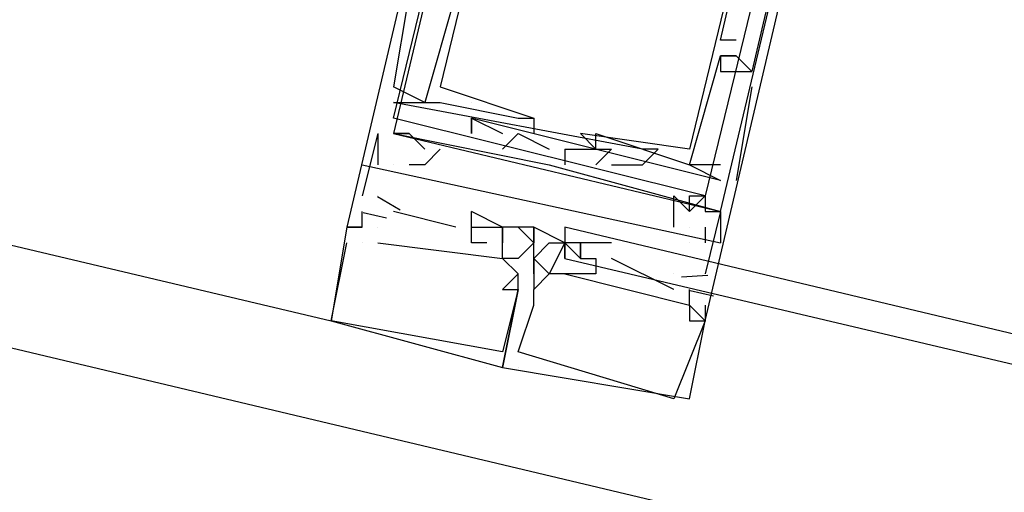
# Model space of a CAD drawing. Header units: feet. Extents: x -79 to 198, y -22 to 181.
# Tile 68 of 92: x 116.4 to 117.243, y 92.964 to 93.369. Entities that reach past the tile are written whole.
import ezdxf

# ---------------------------------------------------------------- set-up
doc = ezdxf.new("R2010")
doc.units = ezdxf.units.FT
doc.layers.add('A-LINEA', color=7, linetype='CONTINUOUS')

msp = doc.modelspace()

# ---------------------------------------------------------------- linework, layer by layer
at = {"layer": 'A-LINEA'}
for p, q in [((121.1867, 91.9511), (108.0267, 95.0711)), ((108.36, 95.0711), (116.6667, 93.1111)), ((108.36, 95.0711), (116.6667, 93.1111)), ((116.7333, 93.3911), (116.72, 93.3111)), ((116.7333, 93.3911), (116.72, 93.3111)), ((116.7333, 93.3911), (116.72, 93.3111)), ((117, 93.3511), (117, 93.3511)), ((117.0133, 93.3511), (117, 93.3511)), ((117, 93.3511), (117, 93.3511)), ((117.0133, 93.3511), (117, 93.3511)), ((117, 93.3511), (117, 93.3511)), ((117.0133, 93.3511), (117, 93.3511)), ((117, 93.3511), (117, 93.3511)), ((117.0133, 93.3511), (117, 93.3511)), ((117, 93.3511), (117, 93.3511)), ((117.0133, 93.3511), (117, 93.3511)), ((117, 93.3511), (117, 93.3511)), ((117.0133, 93.3511), (117, 93.3511)), ((117.0133, 93.3511), (117.0133, 93.3511)), ((117.0133, 93.3511), (117.0133, 93.3511)), ((117.0133, 93.3511), (117.0133, 93.3511)), ((117.0133, 93.3511), (117.0133, 93.3511)), ((117.0133, 93.3511), (117.0133, 93.3511)), ((117.0133, 93.3511), (117.0133, 93.3511)), ((117, 93.3378), (117, 93.3378)), ((117, 93.3378), (117, 93.3378)), ((117, 93.3378), (117, 93.3378)), ((117, 93.3378), (117, 93.3378)), ((117, 93.3378), (117, 93.3378)), ((117, 93.3378), (117, 93.3378)), ((117, 93.3378), (117, 93.3378)), ((117, 93.3378), (117, 93.3378)), ((117, 93.3378), (117, 93.3378)), ((117.0133, 93.3378), (117.0133, 93.3378)), ((117.0133, 93.3378), (117.0133, 93.3378)), ((117.0133, 93.3378), (117.0133, 93.3378)), ((117.0133, 93.3378), (117.0133, 93.3378)), ((117.0133, 93.3378), (117.0133, 93.3378)), ((117.0133, 93.3378), (117.0133, 93.3378)), ((117.0133, 93.3378), (117.0133, 93.3378)), ((117.0133, 93.3378), (117.0133, 93.3378)), ((117.0133, 93.3378), (117.0133, 93.3378)), ((117, 93.3244), (117, 93.3244)), ((117, 93.3244), (117, 93.3244)), ((117, 93.3244), (117, 93.3244)), ((117.0267, 93.3244), (117.0267, 93.3244)), ((117.0267, 93.3244), (117.0267, 93.3244)), ((117.0267, 93.3244), (117.0267, 93.3244)), ((117.0267, 93.3244), (117.0267, 93.3244)), ((117.0267, 93.3244), (117.0267, 93.3244)), ((117.0267, 93.3244), (117.0267, 93.3244)), ((116.7467, 93.2978), (116.72, 93.3111)), ((116.72, 93.3111), (116.72, 93.3111)), ((116.72, 93.3111), (116.72, 93.3111)), ((116.7467, 93.2978), (116.72, 93.3111)), ((116.72, 93.3111), (116.72, 93.3111)), ((116.72, 93.3111), (116.72, 93.3111)), ((116.7467, 93.2978), (116.72, 93.3111)), ((116.72, 93.3111), (116.72, 93.3111)), ((116.72, 93.3111), (116.72, 93.3111)), ((116.76, 93.3111), (116.76, 93.3111)), ((116.76, 93.3111), (116.76, 93.3111)), ((116.76, 93.3111), (116.76, 93.3111)), ((117.0267, 93.3111), (117.0133, 93.2311)), ((117.0267, 93.3111), (117.0133, 93.2311)), ((117.0267, 93.3111), (117.0133, 93.2311)), ((117.0267, 93.3111), (117.0267, 93.3111)), ((117.0267, 93.3111), (117.0267, 93.3111)), ((117.0267, 93.3111), (117.0267, 93.3111)), ((116.72, 93.2978), (116.72, 93.2978)), ((116.72, 93.2978), (116.72, 93.2978)), ((116.72, 93.2978), (116.72, 93.2978)), ((116.72, 93.2978), (116.72, 93.2978)), ((116.72, 93.2978), (116.72, 93.2978)), ((116.72, 93.2978), (116.72, 93.2978)), ((116.7467, 93.2978), (116.7467, 93.2978)), ((116.7467, 93.2978), (116.7467, 93.2978)), ((116.7467, 93.2978), (116.7467, 93.2978)), ((116.76, 93.2978), (116.76, 93.2978)), ((116.76, 93.2978), (116.76, 93.2978)), ((116.76, 93.2978), (116.76, 93.2978)), ((116.7867, 93.2978), (116.7867, 93.2978)), ((116.7867, 93.2978), (116.7867, 93.2978)), ((116.7867, 93.2978), (116.7867, 93.2978)), ((116.7867, 93.2978), (116.7867, 93.2978)), ((116.7867, 93.2978), (116.7867, 93.2978)), ((116.7867, 93.2978), (116.7867, 93.2978)), ((117, 93.2311), (116.7867, 93.2844)), ((116.7867, 93.2844), (116.7867, 93.2844)), ((116.7867, 93.2844), (116.7867, 93.2844)), ((116.7867, 93.2844), (116.7867, 93.2844)), ((117, 93.2311), (116.7867, 93.2844)), ((116.7867, 93.2844), (116.7867, 93.2844)), ((116.7867, 93.2844), (116.7867, 93.2844)), ((116.7867, 93.2844), (116.7867, 93.2844)), ((117, 93.2311), (116.7867, 93.2844)), ((116.7867, 93.2844), (116.7867, 93.2844)), ((116.7867, 93.2844), (116.7867, 93.2844)), ((116.7867, 93.2844), (116.7867, 93.2844)), ((116.8267, 93.2844), (116.8267, 93.2844)), ((116.8267, 93.2844), (116.8267, 93.2844)), ((116.8267, 93.2844), (116.8267, 93.2844)), ((116.8267, 93.2844), (116.8267, 93.2844)), ((116.8267, 93.2844), (116.8267, 93.2844)), ((116.8267, 93.2844), (116.8267, 93.2844)), ((116.84, 93.2844), (116.84, 93.2844)), ((116.84, 93.2844), (116.84, 93.2844)), ((116.84, 93.2844), (116.84, 93.2844)), ((116.84, 93.2844), (116.84, 93.2844)), ((116.84, 93.2844), (116.84, 93.2844)), ((116.84, 93.2844), (116.84, 93.2844)), ((116.7067, 93.2711), (116.6933, 93.2178)), ((116.7067, 93.2711), (116.6933, 93.2178)), ((116.7067, 93.2711), (116.6933, 93.2178)), ((116.7067, 93.2711), (116.7067, 93.2711)), ((116.7067, 93.2711), (116.7067, 93.2711)), ((116.7067, 93.2711), (116.7067, 93.2711)), ((116.72, 93.2711), (116.8533, 93.2444)), ((116.72, 93.2711), (116.72, 93.2711)), ((116.72, 93.2711), (116.8533, 93.2444)), ((116.72, 93.2711), (116.72, 93.2711)), ((116.72, 93.2711), (116.8533, 93.2444)), ((116.72, 93.2711), (116.72, 93.2711)), ((116.7867, 93.2711), (116.7867, 93.2711)), ((116.7867, 93.2711), (116.7867, 93.2711)), ((116.7867, 93.2711), (116.7867, 93.2711)), ((116.8133, 93.2711), (116.8133, 93.2711)), ((116.8133, 93.2711), (116.8133, 93.2711)), ((116.8133, 93.2711), (116.8133, 93.2711)), ((116.8267, 93.2711), (116.8267, 93.2711)), ((116.8267, 93.2711), (116.8267, 93.2711)), ((116.8267, 93.2711), (116.8267, 93.2711)), ((116.84, 93.2711), (116.84, 93.2711)), ((116.84, 93.2711), (116.84, 93.2711)), ((116.84, 93.2711), (116.84, 93.2711)), ((116.88, 93.2711), (116.88, 93.2711)), ((116.88, 93.2711), (116.88, 93.2711)), ((116.88, 93.2711), (116.88, 93.2711)), ((116.88, 93.2711), (116.88, 93.2711)), ((116.88, 93.2711), (116.88, 93.2711)), ((116.88, 93.2711), (116.88, 93.2711)), ((116.8933, 93.2711), (116.8933, 93.2711)), ((116.8933, 93.2711), (116.8933, 93.2711)), ((116.8933, 93.2711), (116.8933, 93.2711)), ((116.8933, 93.2711), (116.8933, 93.2711)), ((116.8933, 93.2711), (116.8933, 93.2711)), ((116.8933, 93.2711), (116.8933, 93.2711)), ((116.8133, 93.2578), (116.8133, 93.2578)), ((116.8133, 93.2578), (116.8133, 93.2578)), ((116.8133, 93.2578), (116.8133, 93.2578)), ((116.8533, 93.2578), (116.8533, 93.2578)), ((116.8533, 93.2578), (116.8533, 93.2578)), ((116.8533, 93.2578), (116.8533, 93.2578)), ((116.8533, 93.2578), (116.8533, 93.2578)), ((116.8533, 93.2578), (116.8533, 93.2578)), ((116.8533, 93.2578), (116.8533, 93.2578)), ((116.8533, 93.2578), (116.8533, 93.2578)), ((116.8533, 93.2578), (116.8533, 93.2578)), ((116.8533, 93.2578), (116.8533, 93.2578)), ((116.8667, 93.2578), (116.8667, 93.2578)), ((116.8667, 93.2578), (116.8667, 93.2578)), ((116.8667, 93.2578), (116.8667, 93.2578)), ((116.8667, 93.2578), (116.8667, 93.2444)), ((116.8667, 93.2578), (116.8667, 93.2578)), ((116.8667, 93.2578), (116.8667, 93.2444)), ((116.8667, 93.2578), (116.8667, 93.2578)), ((116.8667, 93.2578), (116.8667, 93.2444)), ((116.8667, 93.2578), (116.8667, 93.2578)), ((116.8933, 93.2578), (116.8933, 93.2578)), ((116.8933, 93.2578), (116.8933, 93.2578)), ((116.8933, 93.2578), (116.8933, 93.2578)), ((116.8933, 93.2578), (116.8933, 93.2578)), ((116.8933, 93.2578), (116.8933, 93.2578)), ((116.8933, 93.2578), (116.8933, 93.2578)), ((116.9067, 93.2578), (116.9067, 93.2578)), ((116.9067, 93.2578), (116.9067, 93.2578)), ((116.9067, 93.2578), (116.9067, 93.2578)), ((116.9333, 93.2578), (116.9333, 93.2578)), ((116.9333, 93.2578), (116.9333, 93.2578)), ((116.9333, 93.2578), (116.9333, 93.2578)), ((116.9467, 93.2578), (116.9467, 93.2578)), ((116.9467, 93.2578), (116.9467, 93.2578)), ((116.9467, 93.2578), (116.9467, 93.2578)), ((116.9733, 93.2578), (116.9733, 93.2578)), ((116.9733, 93.2578), (116.9733, 93.2578)), ((116.9733, 93.2578), (116.9733, 93.2578)), ((116.9733, 93.2578), (116.9733, 93.2578)), ((116.9733, 93.2578), (116.9733, 93.2578)), ((116.9733, 93.2578), (116.9733, 93.2578)), ((116.6933, 93.2444), (117, 93.1778)), ((116.6933, 93.2444), (117, 93.1778)), ((116.7333, 93.2444), (116.7333, 93.2444)), ((116.8533, 93.2444), (116.8533, 93.2444)), ((116.8533, 93.2444), (116.8533, 93.2444)), ((116.8533, 93.2444), (116.8533, 93.2444)), ((116.8533, 93.2444), (116.8533, 93.2444)), ((116.8533, 93.2444), (116.8533, 93.2444)), ((116.8533, 93.2444), (116.8533, 93.2444)), ((116.8667, 93.2444), (116.8667, 93.2444)), ((116.8667, 93.2444), (116.8667, 93.2444)), ((116.8667, 93.2444), (116.8667, 93.2444)), ((116.8933, 93.2444), (116.8933, 93.2444)), ((116.8933, 93.2444), (116.8933, 93.2444)), ((116.8933, 93.2444), (116.8933, 93.2444)), ((116.9067, 93.2444), (116.9333, 93.2444)), ((116.9067, 93.2444), (116.9067, 93.2444)), ((116.9067, 93.2444), (116.9333, 93.2444)), ((116.9067, 93.2444), (116.9067, 93.2444)), ((116.9067, 93.2444), (116.9333, 93.2444)), ((116.9067, 93.2444), (116.9067, 93.2444)), ((116.9333, 93.2444), (116.9333, 93.2444)), ((116.9333, 93.2444), (116.9333, 93.2444)), ((116.9333, 93.2444), (116.9333, 93.2444)), ((116.9333, 93.2444), (116.9333, 93.2444)), ((116.9333, 93.2444), (116.9333, 93.2444)), ((116.9333, 93.2444), (116.9333, 93.2444)), ((116.9733, 93.2444), (116.9733, 93.2444)), ((116.9733, 93.2444), (116.9733, 93.2444)), ((116.9733, 93.2444), (116.9733, 93.2444)), ((116.9733, 93.2444), (116.9733, 93.2444)), ((116.9733, 93.2444), (116.9733, 93.2444)), ((116.9733, 93.2444), (116.9733, 93.2444)), ((116.9733, 93.2444), (116.9733, 93.2444)), ((116.9733, 93.2444), (116.9733, 93.2444)), ((116.9733, 93.2444), (116.9733, 93.2444)), ((116.9733, 93.2444), (116.9733, 93.2444)), ((116.9733, 93.2444), (116.9733, 93.2444)), ((116.9733, 93.2444), (116.9733, 93.2444)), ((117, 93.2444), (117, 93.2444)), ((117, 93.2444), (117, 93.2444)), ((117, 93.2444), (117, 93.2444)), ((117, 93.2444), (117, 93.2444)), ((117, 93.2444), (117, 93.2444)), ((117, 93.2444), (117, 93.2444)), ((116.9333, 93.2311), (116.9333, 93.2311)), ((116.9333, 93.2311), (116.9333, 93.2311)), ((116.9333, 93.2311), (116.9333, 93.2311)), ((116.9333, 93.2311), (116.9333, 93.2311)), ((116.9333, 93.2311), (116.9333, 93.2311)), ((116.9333, 93.2311), (116.9333, 93.2311)), ((117, 93.2311), (117, 93.2311)), ((117, 93.2311), (117, 93.2311)), ((117, 93.2311), (117, 93.2311)), ((117, 93.2311), (117, 93.2311)), ((117, 93.2311), (117, 93.2311)), ((117, 93.2311), (117, 93.2311)), ((117, 93.2311), (117, 93.2311)), ((117, 93.2311), (117, 93.2311)), ((117, 93.2311), (117, 93.2311)), ((117.0133, 93.2311), (117.0133, 93.2311)), ((117.0133, 93.2311), (117.0133, 93.2311)), ((117.0133, 93.2311), (117.0133, 93.2311)), ((116.6933, 93.2178), (116.6933, 93.2178)), ((116.6933, 93.2178), (116.6933, 93.2178)), ((116.6933, 93.2178), (116.6933, 93.2178)), ((116.7257, 93.2056), (116.7062, 93.2172)), ((116.7257, 93.2056), (116.7062, 93.2172)), ((116.7257, 93.2056), (116.7062, 93.2172)), ((116.7067, 93.2178), (116.7067, 93.2178)), ((116.7067, 93.2178), (116.7067, 93.2178)), ((116.7067, 93.2178), (116.7067, 93.2178)), ((116.7067, 93.2178), (116.7067, 93.2178)), ((116.7067, 93.2178), (116.7067, 93.2178)), ((116.7067, 93.2178), (116.7067, 93.2178)), ((116.6933, 93.2044), (116.6933, 93.2044)), ((116.6933, 93.2044), (116.6933, 93.2044)), ((116.6933, 93.2044), (116.6933, 93.2044)), ((116.7139, 93.1988), (116.6939, 93.2035)), ((116.7139, 93.1988), (116.6939, 93.2035)), ((116.7139, 93.1988), (116.6939, 93.2035)), ((116.7733, 93.1911), (116.72, 93.2044)), ((116.72, 93.2044), (116.72, 93.2044)), ((116.7733, 93.1911), (116.72, 93.2044)), ((116.72, 93.2044), (116.72, 93.2044)), ((116.7733, 93.1911), (116.72, 93.2044)), ((116.72, 93.2044), (116.72, 93.2044)), ((116.7867, 93.1911), (116.7867, 93.2044)), ((116.7867, 93.2044), (116.7867, 93.2044)), ((116.7867, 93.1911), (116.7867, 93.2044)), ((116.7867, 93.2044), (116.7867, 93.2044)), ((116.7867, 93.1911), (116.7867, 93.2044)), ((116.7867, 93.2044), (116.7867, 93.2044)), ((116.9867, 93.2044), (116.9867, 93.2044)), ((117, 93.2044), (117, 93.2044)), ((117, 93.2044), (117, 93.2044)), ((117, 93.2044), (117, 93.2044)), ((116.68, 93.1911), (116.68, 93.1911)), ((116.68, 93.1911), (116.68, 93.1911)), ((116.68, 93.1911), (116.68, 93.1911)), ((116.68, 93.1911), (116.68, 93.1911)), ((116.68, 93.1911), (116.68, 93.1911)), ((116.68, 93.1911), (116.68, 93.1911)), ((116.6933, 93.1911), (116.6933, 93.1911)), ((116.6933, 93.1911), (116.6933, 93.1911)), ((116.6933, 93.1911), (116.6933, 93.1911)), ((116.6933, 93.1911), (116.6933, 93.1911)), ((116.6933, 93.1911), (116.6933, 93.1911)), ((116.6933, 93.1911), (116.6933, 93.1911)), ((116.7067, 93.1911), (116.7067, 93.1911)), ((116.7067, 93.1911), (116.7067, 93.1911)), ((116.7067, 93.1911), (116.7067, 93.1911)), ((116.7067, 93.1911), (116.7067, 93.1911)), ((116.7067, 93.1911), (116.7067, 93.1911)), ((116.7067, 93.1911), (116.7067, 93.1911)), ((116.7733, 93.1911), (116.7733, 93.1911)), ((116.7733, 93.1911), (116.7733, 93.1911)), ((116.7733, 93.1911), (116.7733, 93.1911)), ((116.7867, 93.1911), (116.7867, 93.1911)), ((116.7867, 93.1911), (116.7867, 93.1911)), ((116.7867, 93.1911), (116.7867, 93.1911)), ((116.7867, 93.1911), (116.7867, 93.1911)), ((116.7867, 93.1911), (116.7867, 93.1911)), ((116.7867, 93.1911), (116.7867, 93.1911)), ((116.8, 93.1911), (116.8, 93.1911)), ((116.8, 93.1911), (116.8, 93.1911)), ((116.8, 93.1911), (116.8, 93.1911)), ((116.8133, 93.1911), (116.8133, 93.1911)), ((116.8133, 93.1911), (116.8133, 93.1911)), ((116.8133, 93.1911), (116.8133, 93.1911)), ((116.8133, 93.1911), (116.8133, 93.1911)), ((116.8133, 93.1911), (116.8133, 93.1911)), ((116.8133, 93.1911), (116.8133, 93.1911)), ((116.8133, 93.1911), (116.8133, 93.1911)), ((116.8133, 93.1911), (116.8133, 93.1911)), ((116.8133, 93.1911), (116.8133, 93.1911)), ((116.8267, 93.1911), (116.8267, 93.1911)), ((116.8267, 93.1911), (116.8267, 93.1911)), ((116.8267, 93.1911), (116.8267, 93.1911)), ((116.84, 93.1911), (116.84, 93.1911)), ((116.84, 93.1911), (116.84, 93.1911)), ((116.84, 93.1911), (116.84, 93.1911)), ((116.84, 93.1911), (116.84, 93.1911)), ((116.84, 93.1911), (116.84, 93.1911)), ((116.84, 93.1911), (116.84, 93.1911)), ((116.84, 93.1911), (116.84, 93.1911)), ((116.84, 93.1911), (116.84, 93.1911)), ((116.84, 93.1911), (116.84, 93.1911)), ((116.9733, 93.1911), (116.9733, 93.1911)), ((116.68, 93.1778), (116.68, 93.1778)), ((116.68, 93.1778), (116.68, 93.1778)), ((116.68, 93.1778), (116.68, 93.1778)), ((116.6933, 93.1778), (116.6933, 93.1778)), ((116.6933, 93.1778), (116.6933, 93.1778)), ((116.6933, 93.1778), (116.6933, 93.1778)), ((116.6933, 93.1778), (116.6933, 93.1778)), ((116.6933, 93.1778), (116.6933, 93.1778)), ((116.6933, 93.1778), (116.6933, 93.1778)), ((116.7067, 93.1778), (116.7067, 93.1778)), ((116.7067, 93.1778), (116.7067, 93.1778)), ((116.7067, 93.1778), (116.7067, 93.1778)), ((116.7867, 93.1778), (116.7867, 93.1778)), ((116.7867, 93.1778), (116.7867, 93.1778)), ((116.7867, 93.1778), (116.7867, 93.1778)), ((116.8, 93.1778), (116.8, 93.1778)), ((116.8, 93.1778), (116.8, 93.1778)), ((116.8, 93.1778), (116.8, 93.1778)), ((116.8133, 93.1778), (116.8133, 93.1778)), ((116.8133, 93.1778), (116.8133, 93.1778)), ((116.8133, 93.1778), (116.8133, 93.1778)), ((116.8133, 93.1778), (116.8133, 93.1778)), ((116.8133, 93.1778), (116.8133, 93.1778)), ((116.8133, 93.1778), (116.8133, 93.1778)), ((116.84, 93.1778), (116.84, 93.1778)), ((116.84, 93.1778), (116.84, 93.1778)), ((116.84, 93.1778), (116.84, 93.1778)), ((116.84, 93.1778), (116.84, 93.1778)), ((116.84, 93.1778), (116.84, 93.1778)), ((116.84, 93.1778), (116.84, 93.1778)), ((116.84, 93.1778), (116.84, 93.1778)), ((116.84, 93.1778), (116.84, 93.1778)), ((116.84, 93.1778), (116.84, 93.1778)), ((116.84, 93.1778), (116.84, 93.1778)), ((116.84, 93.1778), (116.84, 93.1778)), ((116.84, 93.1778), (116.84, 93.1778)), ((116.8533, 93.1778), (116.8533, 93.1778)), ((116.8533, 93.1778), (116.8533, 93.1778)), ((116.8533, 93.1778), (116.8533, 93.1778)), ((116.8533, 93.1778), (116.8533, 93.1778)), ((116.8533, 93.1778), (116.8533, 93.1778)), ((116.8533, 93.1778), (116.8533, 93.1778)), ((116.8667, 93.1778), (116.8667, 93.1778)), ((116.8667, 93.1778), (116.8667, 93.1778)), ((116.8667, 93.1778), (116.8667, 93.1778)), ((116.8667, 93.1778), (116.8667, 93.1778)), ((116.8667, 93.1778), (116.8667, 93.1778)), ((116.8667, 93.1778), (116.8667, 93.1778)), ((116.8667, 93.1778), (116.8667, 93.1778)), ((116.8667, 93.1778), (116.8667, 93.1778)), ((116.8667, 93.1778), (116.8667, 93.1778)), ((116.8667, 93.1778), (116.8667, 93.1778)), ((116.8667, 93.1778), (116.8667, 93.1778)), ((116.8667, 93.1778), (116.8667, 93.1778)), ((116.8667, 93.1778), (116.8667, 93.1778)), ((116.8667, 93.1778), (116.8667, 93.1778)), ((116.8667, 93.1778), (116.8667, 93.1778)), ((116.88, 93.1778), (116.88, 93.1778)), ((116.88, 93.1778), (116.88, 93.1778)), ((116.88, 93.1778), (116.88, 93.1778)), ((116.9067, 93.1778), (116.9067, 93.1778)), ((116.9067, 93.1778), (116.9067, 93.1778)), ((116.9067, 93.1778), (116.9067, 93.1778)), ((116.9733, 93.1778), (116.9733, 93.1778)), ((116.8133, 93.1644), (116.8133, 93.1644)), ((116.8133, 93.1644), (116.8133, 93.1644)), ((116.8133, 93.1644), (116.8133, 93.1644)), ((116.8133, 93.1644), (116.8133, 93.1644)), ((116.8133, 93.1644), (116.8133, 93.1644)), ((116.8133, 93.1644), (116.8133, 93.1644)), ((116.8267, 93.1644), (116.8267, 93.1644)), ((116.8267, 93.1644), (116.8267, 93.1644)), ((116.8267, 93.1644), (116.8267, 93.1644)), ((116.84, 93.1644), (116.84, 93.1644)), ((116.84, 93.1644), (116.84, 93.1644)), ((116.84, 93.1644), (116.84, 93.1644)), ((116.84, 93.1644), (116.84, 93.1644)), ((116.84, 93.1644), (116.84, 93.1644)), ((116.84, 93.1644), (116.84, 93.1644)), ((116.84, 93.1644), (116.84, 93.1644)), ((116.84, 93.1644), (116.84, 93.1644)), ((116.84, 93.1644), (116.84, 93.1644)), ((116.84, 93.1644), (116.84, 93.1644)), ((116.84, 93.1644), (116.84, 93.1644)), ((116.84, 93.1644), (116.84, 93.1644)), ((116.84, 93.1644), (116.84, 93.1644)), ((116.84, 93.1644), (116.84, 93.1644)), ((116.84, 93.1644), (116.84, 93.1644)), ((116.8667, 93.1644), (116.8667, 93.1644)), ((116.8667, 93.1644), (116.8667, 93.1644)), ((116.8667, 93.1644), (116.8667, 93.1644)), ((116.8667, 93.1644), (116.8667, 93.1644)), ((116.8667, 93.1644), (116.8667, 93.1644)), ((116.8667, 93.1644), (116.8667, 93.1644)), ((116.88, 93.1644), (116.88, 93.1644)), ((116.88, 93.1644), (116.88, 93.1644)), ((116.88, 93.1644), (116.88, 93.1644)), ((116.88, 93.1644), (116.88, 93.1644)), ((116.88, 93.1644), (116.88, 93.1644)), ((116.88, 93.1644), (116.88, 93.1644)), ((116.8933, 93.1644), (116.8933, 93.1644)), ((116.8933, 93.1644), (116.8933, 93.1644)), ((116.8933, 93.1644), (116.8933, 93.1644)), ((116.9067, 93.1644), (116.9067, 93.1644)), ((116.96, 93.1378), (116.9067, 93.1644)), ((116.9067, 93.1644), (116.9067, 93.1644)), ((116.9067, 93.1644), (116.9067, 93.1644)), ((116.96, 93.1378), (116.9067, 93.1644)), ((116.9067, 93.1644), (116.9067, 93.1644)), ((116.9067, 93.1644), (116.9067, 93.1644)), ((116.96, 93.1378), (116.9067, 93.1644)), ((116.9067, 93.1644), (116.9067, 93.1644)), ((116.8267, 93.1511), (116.8267, 93.1511)), ((116.8267, 93.1511), (116.8267, 93.1511)), ((116.8267, 93.1511), (116.8267, 93.1511)), ((116.8267, 93.1511), (116.8267, 93.1511)), ((116.8267, 93.1511), (116.8267, 93.1511)), ((116.8267, 93.1511), (116.8267, 93.1511)), ((116.84, 93.1511), (116.84, 93.1511)), ((116.84, 93.1511), (116.84, 93.1511)), ((116.84, 93.1511), (116.84, 93.1511)), ((116.84, 93.1511), (116.84, 93.1511)), ((116.84, 93.1511), (116.84, 93.1511)), ((116.84, 93.1511), (116.84, 93.1511)), ((116.84, 93.1511), (116.84, 93.1511)), ((116.84, 93.1511), (116.84, 93.1511)), ((116.84, 93.1511), (116.84, 93.1511)), ((116.8533, 93.1511), (116.8533, 93.1511)), ((116.8533, 93.1511), (116.8533, 93.1511)), ((116.8533, 93.1511), (116.8533, 93.1511)), ((116.8533, 93.1511), (116.8533, 93.1511)), ((116.8533, 93.1511), (116.8533, 93.1511)), ((116.8533, 93.1511), (116.8533, 93.1511)), ((116.8667, 93.1511), (116.8667, 93.1511)), ((116.8667, 93.1511), (116.8667, 93.1511)), ((116.8667, 93.1511), (116.8667, 93.1511)), ((116.8667, 93.1511), (116.8667, 93.1511)), ((116.8667, 93.1511), (116.8667, 93.1511)), ((116.8667, 93.1511), (116.8667, 93.1511)), ((116.8667, 93.1511), (116.8667, 93.1511)), ((116.8667, 93.1511), (116.8667, 93.1511)), ((116.8667, 93.1511), (116.8667, 93.1511)), ((116.88, 93.1511), (116.88, 93.1511)), ((116.88, 93.1511), (116.88, 93.1511)), ((116.88, 93.1511), (116.88, 93.1511)), ((116.8933, 93.1511), (116.8933, 93.1511)), ((116.8933, 93.1511), (116.8933, 93.1511)), ((116.8933, 93.1511), (116.8933, 93.1511)), ((116.96, 93.1511), (116.96, 93.1511)), ((116.96, 93.1511), (116.96, 93.1511)), ((116.96, 93.1511), (116.96, 93.1511)), ((116.9891, 93.1498), (116.9665, 93.1483)), ((116.9891, 93.1498), (116.9665, 93.1483)), ((116.9891, 93.1498), (116.9665, 93.1483)), ((116.9867, 93.1511), (116.9867, 93.1511)), ((116.9867, 93.1511), (116.9867, 93.1511)), ((116.9867, 93.1511), (116.9867, 93.1511)), ((116.8133, 93.1378), (116.8133, 93.1378)), ((116.8133, 93.1378), (116.8133, 93.1378)), ((116.8133, 93.1378), (116.8133, 93.1378)), ((116.8267, 93.1378), (116.8267, 93.1378)), ((116.8267, 93.1378), (116.8267, 93.1378)), ((116.8267, 93.1378), (116.8267, 93.1378)), ((116.8267, 93.1378), (116.8267, 93.1378)), ((116.8267, 93.1378), (116.8267, 93.1378)), ((116.8267, 93.1378), (116.8267, 93.1378)), ((116.8267, 93.1378), (116.8267, 93.1378)), ((116.8267, 93.1378), (116.8267, 93.1378)), ((116.8267, 93.1378), (116.8267, 93.1378)), ((116.8267, 93.1378), (116.8267, 93.1378)), ((116.8267, 93.1378), (116.8267, 93.1378)), ((116.8267, 93.1378), (116.8267, 93.1378)), ((116.84, 93.1378), (116.84, 93.1378)), ((116.84, 93.1378), (116.84, 93.1378)), ((116.84, 93.1378), (116.84, 93.1378)), ((116.84, 93.1378), (116.84, 93.1378)), ((116.84, 93.1378), (116.84, 93.1378)), ((116.84, 93.1378), (116.84, 93.1378)), ((116.84, 93.1378), (116.84, 93.1378)), ((116.84, 93.1378), (116.84, 93.1378)), ((116.84, 93.1378), (116.84, 93.1378)), ((116.84, 93.1378), (116.84, 93.1378)), ((116.84, 93.1378), (116.84, 93.1378)), ((116.84, 93.1378), (116.84, 93.1378)), ((116.84, 93.1378), (116.84, 93.1378)), ((116.84, 93.1378), (116.84, 93.1378)), ((116.84, 93.1378), (116.84, 93.1378)), ((116.84, 93.1378), (116.84, 93.1378)), ((116.84, 93.1378), (116.84, 93.1378)), ((116.84, 93.1378), (116.84, 93.1378)), ((116.96, 93.1378), (116.96, 93.1378)), ((116.96, 93.1378), (116.96, 93.1378)), ((116.96, 93.1378), (116.96, 93.1378)), ((116.9733, 93.1378), (116.9733, 93.1378)), ((116.9733, 93.1378), (116.9733, 93.1378)), ((116.9733, 93.1378), (116.9733, 93.1378)), ((116.994, 93.1321), (116.974, 93.1368)), ((116.994, 93.1321), (116.974, 93.1368)), ((116.994, 93.1321), (116.974, 93.1368)), ((116.84, 93.1244), (116.84, 93.1244)), ((116.84, 93.1244), (116.84, 93.1244)), ((116.84, 93.1244), (116.84, 93.1244)), ((116.84, 93.1244), (116.84, 93.1244)), ((116.84, 93.1244), (116.84, 93.1244)), ((116.84, 93.1244), (116.84, 93.1244)), ((116.84, 93.1244), (116.84, 93.1244)), ((116.84, 93.1244), (116.84, 93.1244)), ((116.84, 93.1244), (116.84, 93.1244)), ((116.84, 93.1244), (116.84, 93.1244)), ((116.84, 93.1244), (116.84, 93.1244)), ((116.84, 93.1244), (116.84, 93.1244)), ((116.9733, 93.1244), (116.9733, 93.1244)), ((116.9733, 93.1244), (116.9733, 93.1244)), ((116.9733, 93.1244), (116.9733, 93.1244)), ((116.9733, 93.1244), (116.9733, 93.1244)), ((116.9733, 93.1244), (116.9733, 93.1244)), ((116.9733, 93.1244), (116.9733, 93.1244)), ((116.9733, 93.1244), (116.9733, 93.1244)), ((116.9733, 93.1244), (116.9733, 93.1244)), ((116.9733, 93.1244), (116.9733, 93.1244)), ((116.9867, 93.1244), (116.9867, 93.1244)), ((116.9867, 93.1244), (116.9867, 93.1244)), ((116.9867, 93.1244), (116.9867, 93.1244)), ((116.6667, 93.1111), (116.6667, 93.1111)), ((116.6667, 93.1111), (116.6667, 93.1111)), ((116.6667, 93.1111), (116.6667, 93.1111)), ((116.6667, 93.1111), (116.6667, 93.1111)), ((116.6667, 93.1111), (116.6667, 93.1111)), ((116.6667, 93.1111), (116.6667, 93.1111)), ((116.9733, 93.1111), (116.9733, 93.1111)), ((116.9733, 93.1111), (116.9733, 93.1111)), ((116.9733, 93.1111), (116.9733, 93.1111)), ((116.9733, 93.1111), (116.9733, 93.1111)), ((116.9733, 93.1111), (116.9733, 93.1111)), ((116.9733, 93.1111), (116.9733, 93.1111)), ((116.9867, 93.1111), (116.9867, 93.1111)), ((116.9867, 93.1111), (116.9867, 93.1111)), ((116.9867, 93.1111), (116.9867, 93.1111)), ((116.9867, 93.1111), (116.9867, 93.1111)), ((116.9867, 93.1111), (116.9867, 93.1111)), ((116.9867, 93.1111), (116.9867, 93.1111)), ((116.9867, 93.1111), (116.9867, 93.1111)), ((116.9867, 93.1111), (116.9867, 93.1111)), ((116.9867, 93.1111), (116.9867, 93.1111)), ((116.9867, 93.1111), (116.9867, 93.1111)), ((116.9867, 93.1111), (116.9867, 93.1111)), ((116.9867, 93.1111), (116.9867, 93.1111)), ((116.9867, 93.1111), (116.9867, 93.1111)), ((116.9867, 93.1111), (116.9867, 93.1111)), ((116.9867, 93.1111), (116.9867, 93.1111)), ((116.8133, 93.0844), (116.8133, 93.0844)), ((116.8133, 93.0844), (116.8133, 93.0844)), ((116.8133, 93.0844), (116.8133, 93.0844)), ((116.8267, 93.0844), (116.8267, 93.0844)), ((116.8267, 93.0844), (116.8267, 93.0844)), ((116.8267, 93.0844), (116.8267, 93.0844)), ((116.8267, 93.0844), (116.8267, 93.0844)), ((116.8267, 93.0844), (116.8267, 93.0844)), ((116.8267, 93.0844), (116.8267, 93.0844)), ((116.8, 93.0711), (116.8, 93.0711)), ((116.8, 93.0711), (116.8, 93.0711)), ((116.8133, 93.0711), (116.8133, 93.0711)), ((116.8133, 93.0711), (116.8133, 93.0711)), ((116.8133, 93.0711), (116.8133, 93.0711)), ((116.8133, 93.0711), (116.8133, 93.0711)), ((116.8133, 93.0711), (116.8133, 93.0711)), ((116.8133, 93.0711), (116.8133, 93.0711)), ((116.8133, 93.0711), (116.8133, 93.0711)), ((116.8133, 93.0711), (116.8133, 93.0711)), ((116.8133, 93.0711), (116.8133, 93.0711)), ((116.8267, 93.0711), (116.8267, 93.0711)), ((116.8267, 93.0711), (116.8267, 93.0711)), ((116.96, 93.0444), (116.96, 93.0444)), ((116.96, 93.0444), (116.96, 93.0444)), ((116.96, 93.0444), (116.96, 93.0444)), ((116.96, 93.0444), (116.96, 93.0444)), ((116.96, 93.0444), (116.96, 93.0444)), ((116.96, 93.0444), (116.96, 93.0444)), ((116.9733, 93.0444), (116.9733, 93.0444)), ((116.9733, 93.0444), (116.9733, 93.0444)), ((116.9733, 93.0444), (116.9733, 93.0444)), ((116.9733, 93.0444), (116.9733, 93.0444)), ((116.9733, 93.0444), (116.9733, 93.0444)), ((116.9733, 93.0444), (116.9733, 93.0444))]:
    msp.add_line(p, q, dxfattribs=at)
for points in [[(117.0667, 93.7778), (117.0667, 93.7911), (116.9867, 93.8044), (117, 93.8311), (116.84, 93.8711), (116.68, 93.1911), (116.6933, 93.1911), (116.6933, 93.2044)], [(117.0667, 93.7778), (117.0667, 93.7911), (116.9867, 93.8044), (117, 93.8311), (116.84, 93.8711), (116.68, 93.1911), (116.6933, 93.1911), (116.6933, 93.2044)], [(117.0667, 93.7778), (117.0667, 93.7911), (116.9867, 93.8044), (117, 93.8311), (116.84, 93.8711), (116.68, 93.1911), (116.6933, 93.1911), (116.6933, 93.2044)], [(116.8533, 93.8311), (116.72, 93.2711), (117, 93.2044), (117.1333, 93.7644), (116.8533, 93.8311), (117.12, 93.7644), (116.9867, 93.2178), (116.72, 93.2844), (116.8533, 93.8311)], [(116.9867, 93.1244), (116.9867, 93.1244), (116.9867, 93.1111), (117.1467, 93.7911), (117, 93.8311), (116.9867, 93.8178)], [(116.9867, 93.1244), (116.9867, 93.1244), (116.9867, 93.1111), (117.1467, 93.7911), (117, 93.8311), (116.9867, 93.8178)], [(116.9867, 93.1244), (116.9867, 93.1244), (116.9867, 93.1111), (117.1467, 93.7911), (117, 93.8311), (116.9867, 93.8178)], [(116.8533, 93.8044), (116.8667, 93.8044), (116.7733, 93.4044), (116.76, 93.4044), (116.76, 93.3911), (116.76, 93.4044), (116.7733, 93.3911), (116.7467, 93.2978)], [(116.8533, 93.8044), (116.8667, 93.8044), (116.7733, 93.4044), (116.76, 93.4044), (116.76, 93.3911), (116.76, 93.4044), (116.7733, 93.3911), (116.7467, 93.2978)], [(116.8533, 93.8044), (116.8667, 93.8044), (116.7733, 93.4044), (116.76, 93.4044), (116.76, 93.3911), (116.76, 93.4044), (116.7733, 93.3911), (116.7467, 93.2978)], [(116.96, 93.7778), (116.88, 93.8044), (116.76, 93.3111), (116.84, 93.2844), (116.84, 93.2844)], [(116.96, 93.7778), (116.88, 93.8044), (116.76, 93.3111), (116.84, 93.2844), (116.84, 93.2844)], [(116.96, 93.7778), (116.88, 93.8044), (116.76, 93.3111), (116.84, 93.2844), (116.84, 93.2844)], [(117.0133, 93.3511), (117, 93.3511), (117.0933, 93.7511), (117.12, 93.7511), (117.12, 93.7778), (117.1333, 93.7778), (117.12, 93.7778), (117.1067, 93.7511), (117.0133, 93.7778), (117, 93.7778), (117.0933, 93.7511), (116.9733, 93.2578), (116.88, 93.2711), (116.88, 93.2711), (116.8933, 93.2578), (116.8933, 93.2711), (116.9733, 93.2444), (117, 93.2311)], [(117.0133, 93.3511), (117, 93.3511), (117.0933, 93.7511), (117.12, 93.7511), (117.12, 93.7778), (117.1333, 93.7778), (117.12, 93.7778), (117.1067, 93.7511), (117.0133, 93.7778), (117, 93.7778), (117.0933, 93.7511), (116.9733, 93.2578), (116.88, 93.2711), (116.88, 93.2711), (116.8933, 93.2578), (116.8933, 93.2711), (116.9733, 93.2444), (117, 93.2311)], [(117.0133, 93.3511), (117, 93.3511), (117.0933, 93.7511), (117.12, 93.7511), (117.12, 93.7778), (117.1333, 93.7778), (117.12, 93.7778), (117.1067, 93.7511), (117.0133, 93.7778), (117, 93.7778), (117.0933, 93.7511), (116.9733, 93.2578), (116.88, 93.2711), (116.88, 93.2711), (116.8933, 93.2578), (116.8933, 93.2711), (116.9733, 93.2444), (117, 93.2311)], [(117.0133, 93.3511), (117, 93.3511), (117.0933, 93.7511), (117.12, 93.7511), (117.12, 93.7778), (117.1333, 93.7778), (117.12, 93.7778), (117.1067, 93.7511), (117.0133, 93.7778), (117, 93.7778), (117.0933, 93.7511), (116.9733, 93.2578), (116.88, 93.2711), (116.88, 93.2711), (116.8933, 93.2578), (116.8933, 93.2711), (116.9733, 93.2444), (117, 93.2311)], [(117.0133, 93.3511), (117, 93.3511), (117.0933, 93.7511), (117.12, 93.7511), (117.12, 93.7778), (117.1333, 93.7778), (117.12, 93.7778), (117.1067, 93.7511), (117.0133, 93.7778), (117, 93.7778), (117.0933, 93.7511), (116.9733, 93.2578), (116.88, 93.2711), (116.88, 93.2711), (116.8933, 93.2578), (116.8933, 93.2711), (116.9733, 93.2444), (117, 93.2311)], [(117.0133, 93.3511), (117, 93.3511), (117.0933, 93.7511), (117.12, 93.7511), (117.12, 93.7778), (117.1333, 93.7778), (117.12, 93.7778), (117.1067, 93.7511), (117.0133, 93.7778), (117, 93.7778), (117.0933, 93.7511), (116.9733, 93.2578), (116.88, 93.2711), (116.88, 93.2711), (116.8933, 93.2578), (116.8933, 93.2711), (116.9733, 93.2444), (117, 93.2311)], [(117.1067, 93.7778), (117.1067, 93.7644), (117.12, 93.7778), (117.1333, 93.7778), (117.0267, 93.3244), (117.0133, 93.3378), (117, 93.3378), (117, 93.3244), (117.0267, 93.3244)], [(117.1067, 93.7778), (117.1067, 93.7644), (117.12, 93.7778), (117.1333, 93.7778), (117.0267, 93.3244), (117.0133, 93.3378), (117, 93.3378), (117, 93.3244), (117.0267, 93.3244)], [(117.1067, 93.7778), (117.1067, 93.7644), (117.12, 93.7778), (117.1333, 93.7778), (117.0267, 93.3244), (117.0133, 93.3378), (117, 93.3378), (117, 93.3244), (117.0267, 93.3244)], [(117, 93.2444), (116.9733, 93.2444), (117, 93.3378), (117.0133, 93.3378)], [(117, 93.2444), (116.9733, 93.2444), (117, 93.3378), (117.0133, 93.3378)], [(117, 93.2444), (116.9733, 93.2444), (117, 93.3378), (117.0133, 93.3378)], [(117, 93.2444), (116.9733, 93.2444), (117, 93.3378), (117.0133, 93.3378)], [(117, 93.2444), (116.9733, 93.2444), (117, 93.3378), (117.0133, 93.3378)], [(117, 93.2444), (116.9733, 93.2444), (117, 93.3378), (117.0133, 93.3378)], [(117.0133, 93.3378), (117.0133, 93.3378), (117.0133, 93.3378)], [(117.0133, 93.3378), (117.0133, 93.3378), (117.0133, 93.3378)], [(117.0133, 93.3378), (117.0133, 93.3378), (117.0133, 93.3378)], [(117.0133, 93.3378), (117.0133, 93.3378), (117.0133, 93.3378)], [(117.0133, 93.3378), (117.0133, 93.3378), (117.0133, 93.3378)], [(117.0133, 93.3378), (117.0133, 93.3378), (117.0133, 93.3378)], [(116.72, 93.2978), (116.76, 93.2978), (116.8267, 93.2844), (116.84, 93.2844), (116.84, 93.2711)], [(116.9333, 93.2444), (116.9467, 93.2578), (116.9333, 93.2578), (116.72, 93.2978)], [(116.72, 93.2978), (116.76, 93.2978), (116.8267, 93.2844), (116.84, 93.2844), (116.84, 93.2711)], [(116.9333, 93.2444), (116.9467, 93.2578), (116.9333, 93.2578), (116.72, 93.2978)], [(116.72, 93.2978), (116.76, 93.2978), (116.8267, 93.2844), (116.84, 93.2844), (116.84, 93.2711)], [(116.9333, 93.2444), (116.9467, 93.2578), (116.9333, 93.2578), (116.72, 93.2978)], [(116.7867, 93.2844), (116.7867, 93.2711), (116.7867, 93.2844), (116.8133, 93.2711)], [(116.7867, 93.2844), (116.7867, 93.2711), (116.7867, 93.2844), (116.8133, 93.2711)], [(116.7867, 93.2844), (116.7867, 93.2711), (116.7867, 93.2844), (116.8133, 93.2711)], [(116.7067, 93.2711), (116.7067, 93.2444), (116.7067, 93.2444), (116.7067, 93.2444)], [(116.7467, 93.2578), (116.7467, 93.2578), (116.7333, 93.2711), (116.7333, 93.2711), (116.7333, 93.2711), (116.7333, 93.2711), (116.7333, 93.2711), (116.7333, 93.2711), (116.7333, 93.2711), (116.72, 93.2711), (116.72, 93.2711), (116.72, 93.2711), (116.72, 93.2711), (116.72, 93.2711), (116.72, 93.2711), (116.72, 93.2711)], [(116.72, 93.2711), (116.7333, 93.2711), (116.7333, 93.2711), (116.7333, 93.2711), (116.7333, 93.2711)], [(116.8133, 93.2578), (116.8267, 93.2711), (116.8533, 93.2578)], [(116.8133, 93.2578), (116.8267, 93.2711), (116.8533, 93.2578)], [(116.8133, 93.2578), (116.8267, 93.2711), (116.8533, 93.2578)], [(116.76, 93.2578), (116.7467, 93.2444), (116.7467, 93.2444), (116.7333, 93.2444), (116.7333, 93.2444)], [(116.8667, 93.2578), (116.9067, 93.2578), (116.8933, 93.2444)], [(116.8667, 93.2578), (116.9067, 93.2578), (116.8933, 93.2444)], [(116.8667, 93.2578), (116.9067, 93.2578), (116.8933, 93.2444)], [(116.72, 93.2444), (116.72, 93.2444), (116.72, 93.2444)], [(116.8533, 93.2444), (117, 93.2044), (116.9867, 93.1511)], [(116.8533, 93.2444), (117, 93.2044), (116.9867, 93.1511)], [(116.8533, 93.2444), (117, 93.2044), (116.9867, 93.1511)], [(116.96, 93.1911), (116.96, 93.1911), (116.96, 93.1911), (116.96, 93.1911), (116.96, 93.2178), (116.96, 93.2178), (116.9733, 93.2044), (116.9733, 93.2044), (116.9733, 93.2178), (116.9733, 93.2178), (116.9733, 93.2178), (116.9867, 93.2178), (116.9867, 93.2178), (116.9867, 93.2178), (116.9867, 93.2044), (116.9867, 93.2044), (116.9867, 93.2044), (116.9867, 93.2044), (117, 93.2044), (117, 93.2044), (117, 93.1778), (117, 93.1778)], [(116.9733, 93.2044), (116.9867, 93.2178), (116.9867, 93.2178), (116.9867, 93.2044)], [(116.8, 93.1778), (116.7867, 93.1778), (116.7867, 93.1911), (116.8, 93.1911), (116.8133, 93.1911), (116.7867, 93.2044)], [(116.8, 93.1778), (116.7867, 93.1778), (116.7867, 93.1911), (116.8, 93.1911), (116.8133, 93.1911), (116.7867, 93.2044)], [(116.8, 93.1778), (116.7867, 93.1778), (116.7867, 93.1911), (116.8, 93.1911), (116.8133, 93.1911), (116.7867, 93.2044)], [(116.6933, 93.1911), (116.68, 93.1911), (116.6667, 93.1111), (116.6667, 93.1111), (116.8133, 93.0711), (116.8267, 93.1378), (116.8267, 93.1511)], [(116.6933, 93.1911), (116.68, 93.1911), (116.6667, 93.1111), (116.6667, 93.1111), (116.8133, 93.0711), (116.8267, 93.1378), (116.8267, 93.1511)], [(116.6933, 93.1911), (116.68, 93.1911), (116.6667, 93.1111), (116.6667, 93.1111), (116.8133, 93.0711), (116.8267, 93.1378), (116.8267, 93.1511)], [(116.8267, 93.1911), (116.84, 93.1778), (116.8267, 93.1644), (116.8133, 93.1644), (116.8133, 93.1911)], [(116.84, 93.1511), (116.84, 93.1644), (116.84, 93.1778), (116.84, 93.1911), (116.8133, 93.1911), (116.8133, 93.1911), (116.8133, 93.1911), (116.8133, 93.1911), (116.8133, 93.1778)], [(116.8267, 93.1911), (116.84, 93.1778), (116.8267, 93.1644), (116.8133, 93.1644), (116.8133, 93.1911)], [(116.84, 93.1511), (116.84, 93.1644), (116.84, 93.1778), (116.84, 93.1911), (116.8133, 93.1911), (116.8133, 93.1911), (116.8133, 93.1911), (116.8133, 93.1911), (116.8133, 93.1778)], [(116.8267, 93.1911), (116.84, 93.1778), (116.8267, 93.1644), (116.8133, 93.1644), (116.8133, 93.1911)], [(116.84, 93.1511), (116.84, 93.1644), (116.84, 93.1778), (116.84, 93.1911), (116.8133, 93.1911), (116.8133, 93.1911), (116.8133, 93.1911), (116.8133, 93.1911), (116.8133, 93.1778)], [(116.8667, 93.1644), (116.8667, 93.1778), (116.8667, 93.1778), (116.8667, 93.1778), (116.8667, 93.1778), (116.84, 93.1911), (116.84, 93.1778)], [(116.8667, 93.1644), (116.8667, 93.1778), (116.8667, 93.1778), (116.8667, 93.1778), (116.8667, 93.1778), (116.84, 93.1911), (116.84, 93.1778)], [(116.8667, 93.1644), (116.8667, 93.1778), (116.8667, 93.1778), (116.8667, 93.1778), (116.8667, 93.1778), (116.84, 93.1911), (116.84, 93.1778)], [(116.8667, 93.1644), (116.8667, 93.1778), (116.8667, 93.1778), (116.8667, 93.1778), (116.8667, 93.1778), (116.84, 93.1911), (116.84, 93.1778)], [(116.8667, 93.1644), (116.8667, 93.1778), (116.8667, 93.1778), (116.8667, 93.1778), (116.8667, 93.1778), (116.84, 93.1911), (116.84, 93.1778)], [(116.8667, 93.1644), (116.8667, 93.1778), (116.8667, 93.1778), (116.8667, 93.1778), (116.8667, 93.1778), (116.84, 93.1911), (116.84, 93.1778)], [(116.8667, 93.1644), (121.0533, 92.1778), (121.0667, 92.1778), (121.0667, 92.1911), (116.8667, 93.1911), (116.8667, 93.1778), (116.8667, 93.1644)], [(116.9867, 93.1911), (116.9867, 93.1778), (116.9867, 93.1778)], [(116.8133, 93.1378), (116.8267, 93.1378), (116.8267, 93.1378), (116.8267, 93.1378), (116.8133, 93.0844), (116.8133, 93.0844), (116.6667, 93.1111), (116.6667, 93.1111), (116.68, 93.1778)], [(116.8133, 93.1378), (116.8267, 93.1378), (116.8267, 93.1378), (116.8267, 93.1378), (116.8133, 93.0844), (116.8133, 93.0844), (116.6667, 93.1111), (116.6667, 93.1111), (116.68, 93.1778)], [(116.8133, 93.1378), (116.8267, 93.1378), (116.8267, 93.1378), (116.8267, 93.1378), (116.8133, 93.0844), (116.8133, 93.0844), (116.6667, 93.1111), (116.6667, 93.1111), (116.68, 93.1778)], [(116.7067, 93.1778), (116.8133, 93.1644), (116.8133, 93.1778)], [(116.7067, 93.1778), (116.8133, 93.1644), (116.8133, 93.1778)], [(116.7067, 93.1778), (116.8133, 93.1644), (116.8133, 93.1778)], [(116.8667, 93.1511), (116.8667, 93.1511), (116.8533, 93.1511), (116.8533, 93.1511), (116.84, 93.1644), (116.8533, 93.1778), (116.8667, 93.1778), (116.8533, 93.1511)], [(116.8667, 93.1511), (116.8667, 93.1511), (116.8533, 93.1511), (116.8533, 93.1511), (116.84, 93.1644), (116.8533, 93.1778), (116.8667, 93.1778), (116.8533, 93.1511)], [(116.8667, 93.1511), (116.8667, 93.1511), (116.8533, 93.1511), (116.8533, 93.1511), (116.84, 93.1644), (116.8533, 93.1778), (116.8667, 93.1778), (116.8533, 93.1511)], [(116.8667, 93.1511), (116.8667, 93.1511), (116.8533, 93.1511), (116.8533, 93.1511), (116.84, 93.1644), (116.8533, 93.1778), (116.8667, 93.1778), (116.8533, 93.1511)], [(116.8667, 93.1511), (116.8667, 93.1511), (116.8533, 93.1511), (116.8533, 93.1511), (116.84, 93.1644), (116.8533, 93.1778), (116.8667, 93.1778), (116.8533, 93.1511)], [(116.8667, 93.1511), (116.8667, 93.1511), (116.8533, 93.1511), (116.8533, 93.1511), (116.84, 93.1644), (116.8533, 93.1778), (116.8667, 93.1778), (116.8533, 93.1511)], [(116.9067, 93.1778), (116.8667, 93.1778), (116.88, 93.1644)], [(116.9067, 93.1778), (116.8667, 93.1778), (116.88, 93.1644)], [(116.9067, 93.1778), (116.8667, 93.1778), (116.88, 93.1644)], [(116.88, 93.1778), (116.88, 93.1644), (116.88, 93.1778)], [(116.88, 93.1778), (116.88, 93.1644), (116.88, 93.1778)], [(116.88, 93.1778), (116.88, 93.1644), (116.88, 93.1778)], [(116.8267, 93.1511), (116.8133, 93.1644), (116.8133, 93.1644), (116.8133, 93.1644)], [(116.8267, 93.1511), (116.8133, 93.1644), (116.8133, 93.1644), (116.8133, 93.1644)], [(116.8267, 93.1511), (116.8133, 93.1644), (116.8133, 93.1644), (116.8133, 93.1644)], [(116.84, 93.1644), (116.84, 93.1511), (116.84, 93.1378)], [(116.84, 93.1644), (116.84, 93.1511), (116.84, 93.1378)], [(116.84, 93.1644), (116.84, 93.1511), (116.84, 93.1378)], [(116.84, 93.1644), (116.84, 93.1511), (116.84, 93.1378)], [(116.84, 93.1644), (116.84, 93.1511), (116.84, 93.1378)], [(116.84, 93.1644), (116.84, 93.1511), (116.84, 93.1378)], [(116.88, 93.1644), (116.8933, 93.1644), (116.8933, 93.1511), (116.88, 93.1511), (116.8667, 93.1511), (116.9733, 93.1244), (116.9733, 93.1378)], [(116.88, 93.1644), (116.8933, 93.1644), (116.8933, 93.1511), (116.88, 93.1511), (116.8667, 93.1511), (116.9733, 93.1244), (116.9733, 93.1378)], [(116.88, 93.1644), (116.8933, 93.1644), (116.8933, 93.1511), (116.88, 93.1511), (116.8667, 93.1511), (116.9733, 93.1244), (116.9733, 93.1378)], [(116.8133, 93.1378), (116.8267, 93.1511), (116.8267, 93.1511)], [(116.8133, 93.1378), (116.8267, 93.1511), (116.8267, 93.1511)], [(116.8133, 93.1378), (116.8267, 93.1511), (116.8267, 93.1511)], [(116.8267, 93.1378), (116.8133, 93.0711), (116.9733, 93.0444), (116.9733, 93.0444), (116.9867, 93.1111), (116.9733, 93.1244), (116.9733, 93.1111), (116.9867, 93.1111), (116.96, 93.0444), (116.96, 93.0444), (116.8267, 93.0844), (116.8267, 93.0844), (116.84, 93.1244), (116.84, 93.1244), (116.84, 93.1378), (116.84, 93.1378), (116.8533, 93.1511)], [(116.8267, 93.1378), (116.8133, 93.0711), (116.9733, 93.0444), (116.9733, 93.0444), (116.9867, 93.1111), (116.9733, 93.1244), (116.9733, 93.1111), (116.9867, 93.1111), (116.96, 93.0444), (116.96, 93.0444), (116.8267, 93.0844), (116.8267, 93.0844), (116.84, 93.1244), (116.84, 93.1244), (116.84, 93.1378), (116.84, 93.1378), (116.8533, 93.1511)], [(116.8267, 93.1378), (116.8133, 93.0711), (116.9733, 93.0444), (116.9733, 93.0444), (116.9867, 93.1111), (116.9733, 93.1244), (116.9733, 93.1111), (116.9867, 93.1111), (116.96, 93.0444), (116.96, 93.0444), (116.8267, 93.0844), (116.8267, 93.0844), (116.84, 93.1244), (116.84, 93.1244), (116.84, 93.1378), (116.84, 93.1378), (116.8533, 93.1511)], [(116.8267, 93.1378), (116.8133, 93.0711), (116.9733, 93.0444), (116.9733, 93.0444), (116.9867, 93.1111), (116.9733, 93.1244), (116.9733, 93.1111), (116.9867, 93.1111), (116.96, 93.0444), (116.96, 93.0444), (116.8267, 93.0844), (116.8267, 93.0844), (116.84, 93.1244), (116.84, 93.1244), (116.84, 93.1378), (116.84, 93.1378), (116.8533, 93.1511)], [(116.8267, 93.1378), (116.8133, 93.0711), (116.9733, 93.0444), (116.9733, 93.0444), (116.9867, 93.1111), (116.9733, 93.1244), (116.9733, 93.1111), (116.9867, 93.1111), (116.96, 93.0444), (116.96, 93.0444), (116.8267, 93.0844), (116.8267, 93.0844), (116.84, 93.1244), (116.84, 93.1244), (116.84, 93.1378), (116.84, 93.1378), (116.8533, 93.1511)], [(116.8267, 93.1378), (116.8133, 93.0711), (116.9733, 93.0444), (116.9733, 93.0444), (116.9867, 93.1111), (116.9733, 93.1244), (116.9733, 93.1111), (116.9867, 93.1111), (116.96, 93.0444), (116.96, 93.0444), (116.8267, 93.0844), (116.8267, 93.0844), (116.84, 93.1244), (116.84, 93.1244), (116.84, 93.1378), (116.84, 93.1378), (116.8533, 93.1511)]]:
    msp.add_lwpolyline(points, dxfattribs=at)

doc.saveas('drawing.dxf')
